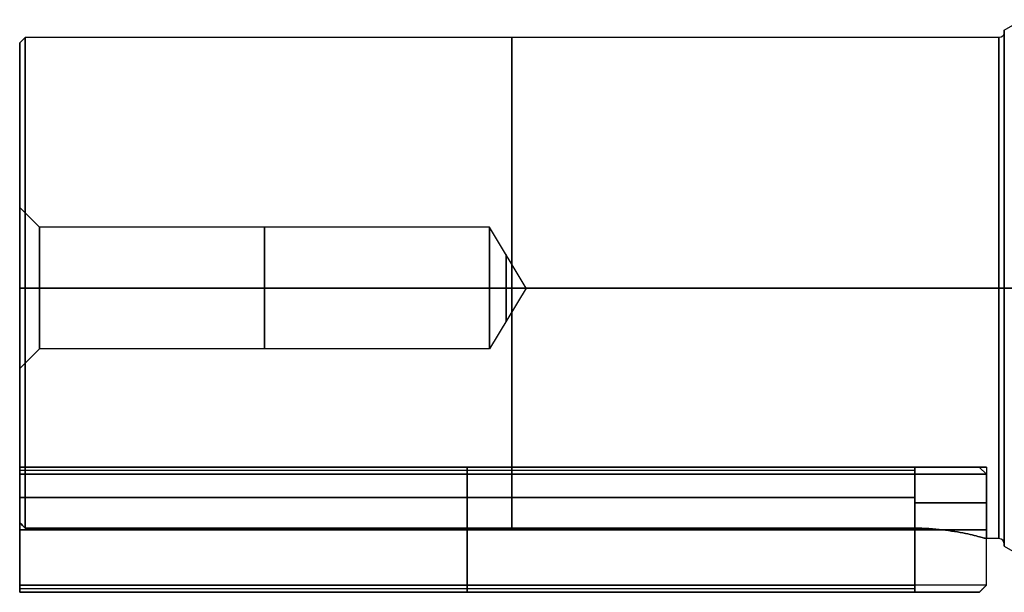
# Model space of a CAD drawing. Header units: millimetres. Extents: x -105 to 152, y -114 to 65.
# Tile 1 of 256: x -105 to -50, y -17 to 15. Entities that reach past the tile are written whole.
import ezdxf

# ---------------------------------------------------------------- set-up
doc = ezdxf.new("R2010")
doc.units = ezdxf.units.MM
doc.layers.add('Layer 01', color=18, linetype='Continuous', true_color=0x000000)

# ---------------------------------------------------------------- blocks, each defined once
blk = doc.blocks.new('Block 02')
at = {"layer": 'Layer 01'}
for p, q in [((-49.924, 14.423), (-48.924, 15)), ((-49.924, 14.3), (-49.924, 14.423)), ((-104.924, 13.7), (-104.624, 14)), ((-50.224, 14), (-104.624, 14)), ((-104.924, 4.5), (-104.924, 13.7)), ((-103.824, 3.4), (-104.924, 4.5)), ((-78.674, 3.4), (-103.824, 3.4)), ((-76.631, 0), (-78.674, 3.4)), ((-104.924, 0.298, 13.697), (-104.924, 0.298, 4.49)), ((-104.924, 0.298, -4.49), (-104.924, 0.298, -13.697)), ((-76.631, 0), (-78.674, -3.4)), ((-49.924, 0, 14.423), (-49.924, 0, 14.3)), ((-49.924, 0, -14.3), (-49.924, 0, -14.423)), ((-103.824, -3.4), (-104.924, -4.5)), ((-78.674, -3.4), (-103.824, -3.4)), ((-104.924, -10), (-104.924, -4.5)), ((-104.924, -10), (-50.924, -10)), ((-79.924, -13.416, 4), (-79.924, -10, 4)), ((-79.924, -13.416, -4), (-79.924, -10, -4)), ((-77.924, -10, 4), (-77.924, -10, -4)), ((-50.924, -10), (-50.924, -14)), ((-104.924, -11.708, 4), (-54.924, -11.708, 4)), ((-54.924, -11.708, -4), (-104.924, -11.708, -4)), ((-50.224, -14), (-50.924, -14)), ((-49.924, -14.423), (-49.924, -14.3)), ((-49.924, -14.423), (-48.924, -15))]:
    blk.add_line(p, q, dxfattribs=at)
at = {"layer": 'Layer 01', "extrusion": (1, 0, 2.46329e-16)}
blk.add_arc((0, 0, -49.924), 14.423, 270, 90, dxfattribs=at)
at = {"layer": 'Layer 01', "extrusion": (1, 0, 0)}
for centre, radius in [((0, 0, -104.624), 14), ((0, 0, -49.924), 14.3), ((0, 0, -103.824), 3.4), ((0, 0, -78.674), 3.4)]:
    blk.add_arc(centre, radius, 270, 90, dxfattribs=at)
at = {"layer": 'Layer 01', "extrusion": (-1, 0, 0)}
for centre, radius, start, end in [((0, 0, 77.424), 14, 90, 270), ((0, 0, 50.224), 14, 90, 270), ((0, 0, 91.249), 3.4, 90, 270), ((0, 0, 77.755), 1.87, 90, 270), ((0, 0, 104.624), 14, 270, 343.3985), ((0, 0, 103.824), 3.4, 270, 90), ((0, 0, 91.249), 3.4, 270, 90), ((0, 0, 78.674), 3.4, 270, 90), ((0, 0, 77.755), 1.87, 270, 90), ((0, 0, 77.424), 14, 270, 343.3985), ((0, 0, 50.224), 14, 270, 90), ((0, 0, 77.424), 14, 16.6015, 90)]:
    blk.add_arc(centre, radius, start, end, dxfattribs=at)
at = {"layer": 'Layer 01', "extrusion": (0, 0, -1)}
blk.add_arc((50.224, 14.3), 0.3, 180, 270, dxfattribs=at)
at = {"layer": 'Layer 01', "extrusion": (1, 0, 2.48442e-16)}
blk.add_arc((0, 0, -49.924), 14.3, 270, 90, dxfattribs=at)
at = {"layer": 'Layer 01', "extrusion": (1, 0, 5.18644e-16)}
blk.add_arc((0, 0, -104.924), 13.7, 270, 90, dxfattribs=at)
at = {"layer": 'Layer 01', "extrusion": (1, 0, 1.57898e-15)}
blk.add_arc((0, 0, -104.924), 4.5, 270, 90, dxfattribs=at)
at = {"layer": 'Layer 01', "extrusion": (1, -1.4012e-15, 4.27748e-16)}
blk.add_arc((0, 0, -104.924), 13.7, 90, 163.024, dxfattribs=at)
at = {"layer": 'Layer 01', "extrusion": (0, -1, 0)}
for centre, radius, start in [((-50.224, -14.3), 0.3, 0), ((-54.924, 0, 10), 4, 270), ((-54.924, 0, 12), 4, 270)]:
    blk.add_arc(centre, radius, start, 90, dxfattribs=at)
at = {"layer": 'Layer 01', "extrusion": (1, -4.74896e-32, -1.46504e-15)}
blk.add_arc((0, 0, -104.924), 13.7, 196.976, 270, dxfattribs=at)
at = {"layer": 'Layer 01', "extrusion": (1, 0, -1.57898e-15)}
blk.add_arc((0, 0, -104.924), 4.5, 90, 270, dxfattribs=at)
at = {"layer": 'Layer 01', "extrusion": (-1, -1.30726e-30, -1.42109e-15)}
blk.add_arc((0, 0, 104.624), 14, 16.6015, 90, dxfattribs=at)
at = {"layer": 'Layer 01', "extrusion": (-1.22465e-16, -1, 1.22465e-16)}
blk.add_arc((-50.224, 14.3), 0.3, 270, 0, dxfattribs=at)
at = {"layer": 'Layer 01', "extrusion": (1, 0, -2.48442e-16)}
blk.add_arc((0, 0, -49.924), 14.3, 90, 270, dxfattribs=at)
at = {"layer": 'Layer 01', "extrusion": (1, 0, -2.46329e-16)}
blk.add_arc((0, 0, -49.924), 14.423, 90, 270, dxfattribs=at)
at = {"layer": 'Layer 01'}
blk.add_arc((-50.224, -14.3), 0.3, 0, 90, dxfattribs=at)
for points, degree in [([(-104.624, 0, -14), (-104.774, 0, -13.85), (-104.924, 0, -13.7)], 2), ([(-104.924, 0, -4.5), (-104.374, 0, -3.95), (-103.824, 0, -3.4)], 2), ([(-103.824, 0, 3.4), (-104.374, 0, 3.95), (-104.924, 0, 4.5)], 2), ([(-50.224, 0, -14), (-77.424, 0, -14), (-104.624, 0, -14)], 2), ([(-104.624, 0, 14), (-77.424, 0, 14), (-50.224, 0, 14)], 2), ([(-103.824, 0, -3.4), (-91.249, 0, -3.4), (-78.674, 0, -3.4)], 2), ([(-78.674, 0, 3.4), (-91.249, 0, 3.4), (-103.824, 0, 3.4)], 2), ([(-76.631, 0), (-77.652, 0, 1.7), (-78.674, 0, 3.4)], 2), ([(-78.674, 0, -3.4), (-77.652, 0, -1.7), (-76.631, 0)], 2), ([(-49.924, 0, 14.423), (-49.424, 0, 14.711), (-48.924, 0, 15)], 2), ([(-48.924, 0, -15), (-49.424, 0, -14.711), (-49.924, 0, -14.423)], 2), ([(-104.924, 0, 13.7), (-104.774, 0, 13.85), (-104.624, 0, 14)], 2), ([(-104.924, -10, 4), (-104.924, -10), (-104.924, -10, -4)], 2), ([(-104.924, -10, -4), (-79.924, -10, -4), (-54.924, -10, -4)], 2), ([(-54.924, -10, 4), (-79.924, -10, 4), (-104.924, -10, 4)], 2), ([(-104.924, -13.103, 4), (-104.924, -11.552, 4), (-104.924, -10, 4)], 2), ([(-104.924, -10, -4), (-104.924, -11.552, -4), (-104.924, -13.103, -4)], 2), ([(-54.924, -10, 4), (-54.924, -11.708, 4), (-54.924, -13.416, 4)], 2), ([(-54.924, -13.416, -4), (-54.924, -11.708, -4), (-54.924, -10, -4)], 2), ([(-104.924, -13.103, 4), (-104.824, -13.208, 4), (-104.724, -13.312, 4), (-104.624, -13.416, 4)], 3), ([(-104.624, -13.416, -4), (-104.724, -13.312, -4), (-104.824, -13.208, -4), (-104.924, -13.103, -4)], 3), ([(-104.624, -13.416, 4), (-79.774, -13.416, 4), (-54.924, -13.416, 4)], 2), ([(-54.924, -13.416, -4), (-79.774, -13.416, -4), (-104.624, -13.416, -4)], 2)]:
    blk.add_open_spline(points, degree=degree, dxfattribs=at)
blk.add_open_spline([(-54.924, -13.416, 4), (-54.658, -13.416, 4), (-54.397, -13.424, 3.974), (-53.884, -13.454, 3.871), (-53.63, -13.477, 3.794), (-53.146, -13.532, 3.593), (-52.917, -13.564, 3.47), (-52.483, -13.635, 3.18), (-52.279, -13.673, 3.012), (-51.912, -13.749, 2.645), (-51.747, -13.787, 2.445), (-51.455, -13.857, 2.008), (-51.331, -13.889, 1.778), (-51.131, -13.942, 1.297), (-51.053, -13.963, 1.044), (-50.95, -13.992, 0.527), (-50.924, -14, 0.266), (-50.924, -14, -0.259), (-50.95, -13.993, -0.525), (-51.052, -13.964, -1.039), (-51.128, -13.943, -1.289), (-51.33, -13.889, -1.775), (-51.454, -13.857, -2.007), (-51.743, -13.788, -2.439), (-51.91, -13.75, -2.643), (-52.279, -13.673, -3.012), (-52.48, -13.636, -3.177), (-52.911, -13.565, -3.467), (-53.145, -13.532, -3.592), (-53.627, -13.477, -3.793), (-53.877, -13.455, -3.869), (-54.392, -13.424, -3.973), (-54.658, -13.416, -4), (-54.924, -13.416, -4)], degree=3, knots=[0, 0, 0, 0, 0.790869, 0.790869, 1.581737, 1.581737, 2.372606, 2.372606, 3.163474, 3.163474, 3.954343, 3.954343, 4.745212, 4.745212, 5.53608, 5.53608, 6.326949, 6.326949, 7.117818, 7.117818, 7.908686, 7.908686, 8.699555, 8.699555, 9.490423, 9.490423, 10.281292, 10.281292, 11.072161, 11.072161, 11.863029, 11.863029, 12.653898, 12.653898, 12.653898, 12.653898], dxfattribs=at)

msp = doc.modelspace()

# ---------------------------------------------------------------- linework, layer by layer
at = {"layer": 'Layer 01'}
for p, q in [((-104.924, -10), (-51.324, -10)), ((-104.924, -10), (-104.924, -17)), ((-54.924, -10.2, -3.8), (-104.924, -10.2, -3.8)), ((-54.924, -10.2, 3.8), (-104.924, -10.2, 3.8)), ((-79.924, -10, -3.6), (-79.924, -10.4, -4)), ((-79.924, -10.4, 4), (-79.924, -10, 3.6)), ((-79.924, -10.4, 4), (-79.924, -16.6, 4)), ((-79.924, -16.6, -4), (-79.924, -10.4, -4)), ((-78.124, -10, 3.6), (-78.124, -10, -3.6)), ((-51.324, -10), (-50.924, -10.4)), ((-104.924, -13.5, 4), (-54.924, -13.5, 4)), ((-54.924, -13.5, -4), (-104.924, -13.5, -4)), ((-104.924, -13.5, 4), (-104.924, -13.5, -4)), ((-54.924, -16.8, -3.8), (-104.924, -16.8, -3.8)), ((-54.924, -16.8, 3.8), (-104.924, -16.8, 3.8)), ((-104.924, -17), (-51.324, -17)), ((-79.924, -17, -3.6), (-79.924, -16.6, -4)), ((-79.924, -16.6, 4), (-79.924, -17, 3.6)), ((-78.124, -17, 3.6), (-78.124, -17, -3.6))]:
    msp.add_line(p, q, dxfattribs=at)
at = {"layer": 'Layer 01', "extrusion": (0, 1, 0)}
for centre, radius, start, end in [((54.924, 0, -10), 3.6, 90, 270), ((54.924, 0, -13.5), 4, 90, 180), ((54.924, 0, -13.5), 4, 180, 270), ((54.924, 0, -16.6), 4, 180, 270), ((54.924, 0, -17), 3.6, 90, 180), ((54.924, 0, -17), 3.6, 180, 270)]:
    msp.add_arc(centre, radius, start, end, dxfattribs=at)
at = {"layer": 'Layer 01', "extrusion": (0, -1, 0)}
for centre, start, end in [((-54.924, 0, 10.4), 0, 90), ((-54.924, 0, 10.4), 270, 0), ((-54.924, 0, 16.6), 0, 90)]:
    msp.add_arc(centre, 4, start, end, dxfattribs=at)
at = {"layer": 'Layer 01'}
for points in [[(-104.924, -10, -3.6), (-104.924, -10), (-104.924, -10, 3.6)], [(-104.924, -10, 3.6), (-79.924, -10, 3.6), (-54.924, -10, 3.6)], [(-54.924, -10, -3.6), (-79.924, -10, -3.6), (-104.924, -10, -3.6)], [(-104.924, -10.4, -4), (-104.924, -10.2, -3.8), (-104.924, -10, -3.6)], [(-104.924, -10, 3.6), (-104.924, -10.2, 3.8), (-104.924, -10.4, 4)], [(-104.924, -10.4, 4), (-79.924, -10.4, 4), (-54.924, -10.4, 4)], [(-104.924, -16.6, 4), (-104.924, -13.5, 4), (-104.924, -10.4, 4)], [(-104.924, -10.4, -4), (-104.924, -13.5, -4), (-104.924, -16.6, -4)], [(-54.924, -10.4, -4), (-79.924, -10.4, -4), (-104.924, -10.4, -4)], [(-54.924, -10.4, -4), (-54.924, -10.2, -3.8), (-54.924, -10, -3.6)], [(-54.924, -10, 3.6), (-54.924, -10.2, 3.8), (-54.924, -10.4, 4)], [(-54.924, -10.4, 4), (-54.924, -13.5, 4), (-54.924, -16.6, 4)], [(-54.924, -16.6, -4), (-54.924, -13.5, -4), (-54.924, -10.4, -4)], [(-50.924, -16.6), (-50.924, -13.5), (-50.924, -10.4)], [(-54.924, -16.6, 4), (-79.924, -16.6, 4), (-104.924, -16.6, 4)], [(-104.924, -16.6, -4), (-79.924, -16.6, -4), (-54.924, -16.6, -4)], [(-104.924, -17, -3.6), (-104.924, -16.8, -3.8), (-104.924, -16.6, -4)], [(-104.924, -16.6, 4), (-104.924, -16.8, 3.8), (-104.924, -17, 3.6)], [(-104.924, -17, 3.6), (-79.924, -17, 3.6), (-54.924, -17, 3.6)], [(-104.924, -17, -3.6), (-104.924, -17), (-104.924, -17, 3.6)], [(-54.924, -17, -3.6), (-79.924, -17, -3.6), (-104.924, -17, -3.6)], [(-54.924, -16.6, 4), (-54.924, -16.8, 3.8), (-54.924, -17, 3.6)], [(-54.924, -17, -3.6), (-54.924, -16.8, -3.8), (-54.924, -16.6, -4)], [(-51.324, -17), (-51.124, -16.8), (-50.924, -16.6)]]:
    msp.add_open_spline(points, degree=2, dxfattribs=at)

# ---------------------------------------------------------------- block references
msp.add_blockref('Block 02', (0, 0), dxfattribs=at)

doc.saveas('drawing.dxf')
